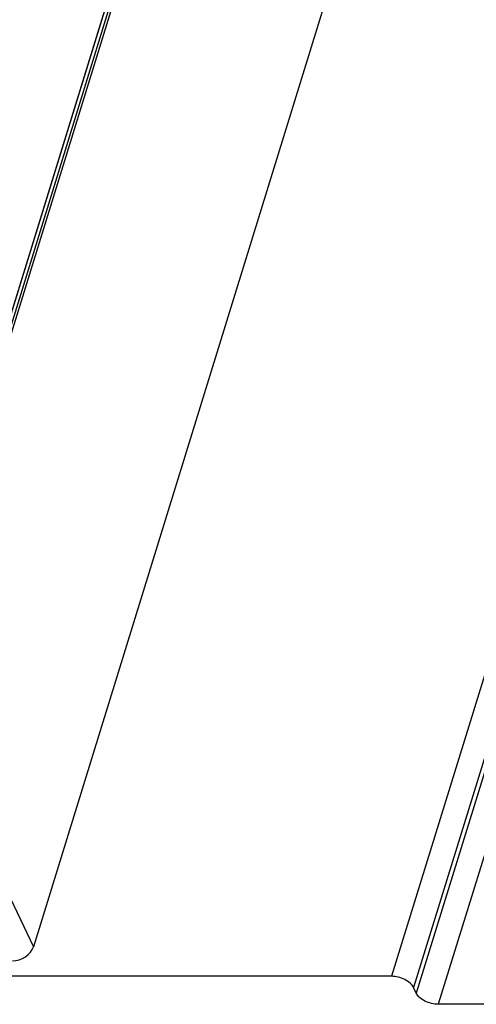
# Model space of a CAD drawing. Header units: millimetres. Extents: x 0 to 594, y 0 to 420.
# Tile 55 of 120: x 404 to 419, y 147 to 179. Entities that reach past the tile are written whole.
import ezdxf

# ---------------------------------------------------------------- set-up
doc = ezdxf.new("R2010")
doc.units = ezdxf.units.MM
doc.header["$LTSCALE"] = 32.67
doc.layers.get('0').update_dxf_attribs({"linetype": 'CONTINUOUS'})
doc.layers.add('3_ALL_AXES', color=7, linetype='CONTINUOUS')

msp = doc.modelspace()

# ---------------------------------------------------------------- linework, layer by layer
at = {"color": 9, "linetype": 'CONTINUOUS'}
for p, q in [((402.78254, 166.49424), (412.48103, 197.87858)), ((402.85657, 166.45597), (412.55506, 197.84031)), ((412.41996, 198.10314), (402.86181, 167.17381)), ((402.47692, 152.37431), (404.3474, 148.46032))]:
    msp.add_line(p, q, dxfattribs=at)
at = {"color": 7, "linetype": 'CONTINUOUS'}
for p, q in [((402.86454, 167.15479), (412.42264, 198.08396)), ((418.34082, 193.74304), (404.3474, 148.46032))]:
    msp.add_line(p, q, dxfattribs=at)
msp.add_ellipse((403.79467, 148.46064), major_axis=(0.53875, 0.26413), ratio=0.72195175, start_param=-2.16733865, end_param=-0.59722756, dxfattribs=at)
at = {"layer": '3_ALL_AXES', "color": 9, "linetype": 'CONTINUOUS'}
for p, q in [((430.8068, 194.47537), (416.28282, 147.47576)), ((431.54247, 194.1024), (417.01849, 147.10279)), ((431.63398, 193.91592), (417.11, 146.91631)), ((432.36964, 193.54296), (417.84566, 146.54334))]:
    msp.add_line(p, q, dxfattribs=at)
at = {"layer": '3_ALL_AXES', "color": 7, "linetype": 'CONTINUOUS'}
for p, q in [((416.28282, 147.47576), (391.55118, 147.47576)), ((417.11, 146.91631), (417.01849, 147.10279)), ((422.70886, 146.54334), (417.84566, 146.54334))]:
    msp.add_line(p, q, dxfattribs=at)
for points, knots in [([(417.01849, 147.10279), (416.99183, 147.1571), (416.90353, 147.26117), (416.66346, 147.41717), (416.43536, 147.47576), (416.28282, 147.47576)], [0, 0, 0, 0, 0.21219557, 0.4649752, 1, 1, 1, 1]), ([(417.84566, 146.54334), (417.69312, 146.54334), (417.46503, 146.60193), (417.22496, 146.75793), (417.13665, 146.862), (417.11, 146.91631)], [0, 0, 0, 0, 0.5350248, 0.78780443, 1, 1, 1, 1])]:
    msp.add_open_spline(points, degree=3, knots=knots, dxfattribs=at)

doc.saveas('drawing.dxf')
